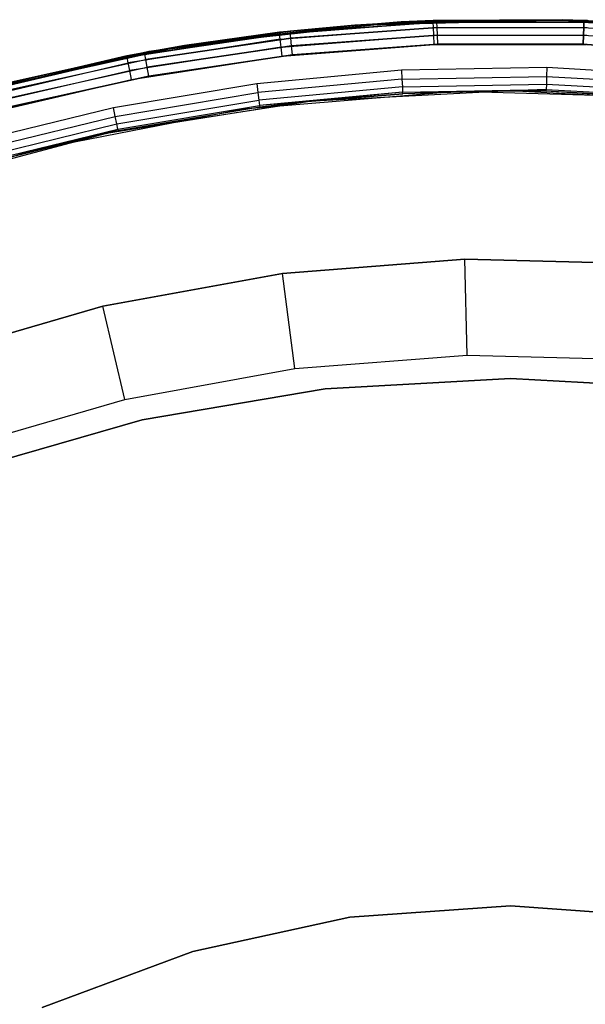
# Model space of a CAD drawing. Extents: x -4.43 to 3.97, y -4.36 to 4.03.
# Tile 16 of 32: x -1.26 to -0.08, y 1.98 to 4.03. Entities that reach past the tile are written whole.
import ezdxf

# ---------------------------------------------------------------- set-up
doc = ezdxf.new("R2010")
doc.units = 0
doc.header["$LTSCALE"] = 2.54
doc.layers.get('0').update_dxf_attribs({"color": 13, "linetype": 'CONTINUOUS'})

# ---------------------------------------------------------------- blocks, each defined once
blk = doc.blocks.new('Z_O_ENIE_CRES_STL_1')
at = {"color": 0}
for p, q in [((4.5928, 4.1447), (5.0449, 4.1938)), ((4.5928, 4.1447), (5.0449, 4.1938)), ((5.0449, 4.1938), (4.7907, 4.1723, -5.75)), ((5.0449, 4.1938), (4.7907, 4.1723, -5.75)), ((5.0449, 4.1938, -5.75), (4.7907, 4.1723, -5.75)), ((5.0449, 4.1938, -5.75), (4.7907, 4.1723, -5.75)), ((4.7911, 4.1685, -5.7691), (5.0449, 4.1938, -5.75)), ((4.7911, 4.1685, -5.7691), (5.0449, 4.1938, -5.75)), ((4.7911, 4.1685, -5.7691), (5.1116, 4.1931, -5.7691)), ((4.7911, 4.1685, -5.7691), (5.1116, 4.1931, -5.7691)), ((4.8134, 4.171, -6.5309), (5.1191, 4.1934, -6.5309)), ((4.8134, 4.171, -6.5309), (5.1191, 4.1934, -6.5309)), ((5.1191, 4.1934, -7.9691), (4.8134, 4.171, -7.9691)), ((5.1191, 4.1934, -7.9691), (4.8134, 4.171, -7.9691)), ((4.9482, 4.1875, -5.8), (5.3805, 4.1986, -5.8)), ((5.3805, 4.1986, -6.5), (4.9482, 4.1875, -6.5)), ((4.9482, 4.1875, -5.8), (5.3805, 4.1986, -5.8)), ((5.3805, 4.1986, -6.5), (4.9482, 4.1875, -6.5)), ((4.9482, 4.1875, -6.55), (5.1189, 4.1972, -6.55)), ((5.1189, 4.1972, -7.95), (4.9482, 4.1875, -7.95)), ((4.9482, 4.1875, -6.55), (5.1189, 4.1972, -6.55)), ((5.1189, 4.1972, -7.95), (4.9482, 4.1875, -7.95)), ((5.1191, 4.1934, -6.5309), (4.9482, 4.1875, -6.55)), ((5.1191, 4.1934, -6.5309), (4.9482, 4.1875, -6.55)), ((5.1191, 4.1934, -7.9691), (4.9482, 4.1875, -7.95)), ((5.1191, 4.1934, -7.9691), (4.9482, 4.1875, -7.95)), ((5.0449, 4.1938), (5.1115, 4.1969, -5.75)), ((5.1115, 4.1969, -5.75), (5.0449, 4.1938, -5.75)), ((5.0449, 4.1938), (5.1115, 4.1969, -5.75)), ((5.1115, 4.1969, -5.75), (5.0449, 4.1938, -5.75)), ((5.0449, 4.1938), (5.0449, 4.1938, -5.75)), ((5.0449, 4.1938), (5.0449, 4.1938, -5.75)), ((5.0449, 4.1938), (5.4997, 4.1938)), ((5.0449, 4.1938), (5.4997, 4.1938)), ((5.1116, 4.1931, -5.7691), (5.0449, 4.1938, -5.75)), ((5.1116, 4.1931, -5.7691), (5.0449, 4.1938, -5.75)), ((5.4332, 4.1969, -5.75), (5.1115, 4.1969, -5.75)), ((5.1115, 4.1969, -5.75), (5.1116, 4.1931, -5.7691)), ((5.1115, 4.1969, -5.75), (5.1116, 4.1931, -5.7691)), ((5.4332, 4.1969, -5.75), (5.1115, 4.1969, -5.75)), ((5.112, 4.1823, -5.7854), (5.1116, 4.1931, -5.7691)), ((5.1116, 4.1931, -5.7691), (5.433, 4.1931, -5.7691)), ((5.1116, 4.1931, -5.7691), (5.433, 4.1931, -5.7691)), ((5.112, 4.1823, -5.7854), (5.1116, 4.1931, -5.7691)), ((5.1189, 4.1972, -6.55), (5.3805, 4.1986, -6.55)), ((5.3805, 4.1986, -7.95), (5.1189, 4.1972, -7.95)), ((5.1189, 4.1972, -6.55), (5.3805, 4.1986, -6.55)), ((5.3805, 4.1986, -7.95), (5.1189, 4.1972, -7.95)), ((5.1189, 4.1972, -6.55), (5.1189, 4.1972, -7.95)), ((5.1189, 4.1972, -6.55), (5.1189, 4.1972, -7.95)), ((5.1189, 4.1972, -6.55), (5.1191, 4.1934, -6.5309)), ((5.1189, 4.1972, -6.55), (5.1191, 4.1934, -6.5309)), ((5.1189, 4.1972, -7.95), (5.1191, 4.1934, -7.9691)), ((5.1189, 4.1972, -7.95), (5.1191, 4.1934, -7.9691)), ((5.1189, 4.1972, -7.95), (5.4256, 4.1934, -7.9691)), ((5.1189, 4.1972, -7.95), (5.4256, 4.1934, -7.9691)), ((5.3805, 4.1986, -6.55), (5.1191, 4.1934, -6.5309)), ((5.3805, 4.1986, -6.55), (5.1191, 4.1934, -6.5309)), ((5.1191, 4.1934, -6.5309), (5.4256, 4.1934, -6.5309)), ((5.1195, 4.1826, -6.5146), (5.1191, 4.1934, -6.5309)), ((5.1191, 4.1934, -6.5309), (5.4256, 4.1934, -6.5309)), ((5.1195, 4.1826, -6.5146), (5.1191, 4.1934, -6.5309)), ((5.1195, 4.1826, -7.9854), (5.1191, 4.1934, -7.9691)), ((5.1191, 4.1934, -7.9691), (5.4256, 4.1934, -7.9691)), ((5.1191, 4.1934, -7.9691), (5.4256, 4.1934, -7.9691)), ((5.1195, 4.1826, -7.9854), (5.1191, 4.1934, -7.9691)), ((5.3805, 4.1986, -5.8), (5.3805, 4.1986, -6.5)), ((5.3805, 4.1986, -5.8), (5.8116, 4.1652, -5.8)), ((5.8116, 4.1652, -6.5), (5.3805, 4.1986, -6.5)), ((5.3805, 4.1986, -5.8), (5.3805, 4.1986, -6.5)), ((5.3805, 4.1986, -5.8), (5.8116, 4.1652, -5.8)), ((5.8116, 4.1652, -6.5), (5.3805, 4.1986, -6.5)), ((5.3805, 4.1986, -6.55), (5.3805, 4.1986, -7.95)), ((5.3805, 4.1986, -6.55), (5.3805, 4.1986, -7.95)), ((5.3805, 4.1986, -6.55), (5.4257, 4.1972, -6.55)), ((5.4257, 4.1972, -7.95), (5.3805, 4.1986, -7.95)), ((5.3805, 4.1986, -6.55), (5.4257, 4.1972, -6.55)), ((5.3805, 4.1986, -6.55), (5.4256, 4.1934, -6.5309)), ((5.3805, 4.1986, -6.55), (5.4256, 4.1934, -6.5309)), ((5.3805, 4.1986, -7.95), (5.4256, 4.1934, -7.9691)), ((5.3805, 4.1986, -7.95), (5.4256, 4.1934, -7.9691)), ((5.4257, 4.1972, -7.95), (5.3805, 4.1986, -7.95)), ((5.4252, 4.1826, -6.5146), (5.4256, 4.1934, -6.5309)), ((5.4252, 4.1826, -6.5146), (5.4256, 4.1934, -6.5309)), ((5.4256, 4.1934, -7.9691), (5.4252, 4.1826, -7.9854)), ((5.4256, 4.1934, -7.9691), (5.4252, 4.1826, -7.9854)), ((5.4257, 4.1972, -6.55), (5.4256, 4.1934, -6.5309)), ((5.4257, 4.1972, -6.55), (5.4256, 4.1934, -6.5309)), ((5.4256, 4.1934, -7.9691), (5.4257, 4.1972, -7.95)), ((5.4256, 4.1934, -7.9691), (5.4257, 4.1972, -7.95)), ((5.4256, 4.1934, -6.5309), (5.7313, 4.171, -6.5309)), ((5.4256, 4.1934, -6.5309), (5.7313, 4.171, -6.5309)), ((5.4256, 4.1934, -7.9691), (5.7313, 4.171, -7.9691)), ((5.4256, 4.1934, -7.9691), (5.7313, 4.171, -7.9691)), ((5.4257, 4.1972, -6.55), (5.4257, 4.1972, -7.95)), ((5.4257, 4.1972, -6.55), (5.4257, 4.1972, -7.95)), ((5.4257, 4.1972, -6.55), (5.7317, 4.1748, -6.55)), ((5.7317, 4.1748, -7.95), (5.4257, 4.1972, -7.95)), ((5.4257, 4.1972, -6.55), (5.7317, 4.1748, -6.55)), ((5.7317, 4.1748, -7.95), (5.4257, 4.1972, -7.95)), ((4.5101, 4.1264, -6.5309), (4.8134, 4.171, -6.5309)), ((4.5101, 4.1264, -6.5309), (4.8134, 4.171, -6.5309)), ((4.8134, 4.171, -7.9691), (4.5101, 4.1264, -7.9691)), ((4.8134, 4.171, -7.9691), (4.5101, 4.1264, -7.9691)), ((4.5193, 4.132, -5.8), (4.9482, 4.1875, -5.8)), ((4.9482, 4.1875, -6.5), (4.5193, 4.132, -6.5)), ((4.5193, 4.132, -5.8), (4.9482, 4.1875, -5.8)), ((4.9482, 4.1875, -6.5), (4.5193, 4.132, -6.5)), ((4.5193, 4.132, -6.55), (4.813, 4.1748, -6.55)), ((4.813, 4.1748, -7.95), (4.5193, 4.132, -7.95)), ((4.5193, 4.132, -6.55), (4.813, 4.1748, -6.55)), ((4.813, 4.1748, -7.95), (4.5193, 4.132, -7.95)), ((4.5193, 4.132, -6.55), (4.8134, 4.171, -6.5309)), ((4.5193, 4.132, -6.55), (4.8134, 4.171, -6.5309)), ((4.8134, 4.171, -7.9691), (4.5193, 4.132, -7.95)), ((4.8134, 4.171, -7.9691), (4.5193, 4.132, -7.95)), ((4.5928, 4.1447), (4.7907, 4.1723, -5.75)), ((4.7907, 4.1723, -5.75), (4.5928, 4.1447, -5.75)), ((4.5928, 4.1447), (4.7907, 4.1723, -5.75)), ((4.7907, 4.1723, -5.75), (4.5928, 4.1447, -5.75)), ((4.7907, 4.1723, -5.75), (4.7911, 4.1685, -5.7691)), ((4.7907, 4.1723, -5.75), (4.7911, 4.1685, -5.7691)), ((4.7923, 4.1577, -5.7854), (5.112, 4.1823, -5.7854)), ((4.7923, 4.1577, -5.7854), (5.112, 4.1823, -5.7854)), ((4.813, 4.1748, -6.55), (4.9482, 4.1875, -6.55)), ((4.9482, 4.1875, -7.95), (4.813, 4.1748, -7.95)), ((4.813, 4.1748, -6.55), (4.9482, 4.1875, -6.55)), ((4.9482, 4.1875, -7.95), (4.813, 4.1748, -7.95)), ((4.813, 4.1748, -6.55), (4.813, 4.1748, -7.95)), ((4.813, 4.1748, -6.55), (4.813, 4.1748, -7.95)), ((4.813, 4.1748, -6.55), (4.8134, 4.171, -6.5309)), ((4.813, 4.1748, -6.55), (4.8134, 4.171, -6.5309)), ((4.813, 4.1748, -7.95), (4.8134, 4.171, -7.9691)), ((4.813, 4.1748, -7.95), (4.8134, 4.171, -7.9691)), ((4.9482, 4.1875, -6.55), (4.8134, 4.171, -6.5309)), ((4.9482, 4.1875, -6.55), (4.8134, 4.171, -6.5309)), ((4.9482, 4.1875, -7.95), (4.8134, 4.171, -7.9691)), ((4.9482, 4.1875, -7.95), (4.8134, 4.171, -7.9691)), ((4.8146, 4.1602, -6.5146), (4.8134, 4.171, -6.5309)), ((4.8146, 4.1602, -6.5146), (4.8134, 4.171, -6.5309)), ((4.8146, 4.1602, -7.9854), (4.8134, 4.171, -7.9691)), ((4.8146, 4.1602, -7.9854), (4.8134, 4.171, -7.9691)), ((4.8146, 4.1602, -6.5146), (5.1195, 4.1826, -6.5146)), ((4.8146, 4.1602, -6.5146), (5.1195, 4.1826, -6.5146)), ((5.1195, 4.1826, -7.9854), (4.8146, 4.1602, -7.9854)), ((5.1195, 4.1826, -7.9854), (4.8146, 4.1602, -7.9854)), ((4.9482, 4.1875, -5.8), (4.9482, 4.1875, -6.5)), ((4.9482, 4.1875, -5.8), (4.9482, 4.1875, -6.5)), ((4.9482, 4.1875, -6.55), (4.9482, 4.1875, -7.95)), ((4.9482, 4.1875, -6.55), (4.9482, 4.1875, -7.95)), ((5.1126, 4.1661, -5.7962), (5.112, 4.1823, -5.7854)), ((5.112, 4.1823, -5.7854), (5.4326, 4.1823, -5.7854)), ((5.112, 4.1823, -5.7854), (5.4326, 4.1823, -5.7854)), ((5.1126, 4.1661, -5.7962), (5.112, 4.1823, -5.7854)), ((5.1195, 4.1826, -6.5146), (5.4252, 4.1826, -6.5146)), ((5.1201, 4.1664, -6.5038), (5.1195, 4.1826, -6.5146)), ((5.1195, 4.1826, -6.5146), (5.4252, 4.1826, -6.5146)), ((5.1201, 4.1664, -6.5038), (5.1195, 4.1826, -6.5146)), ((5.1201, 4.1664, -7.9962), (5.1195, 4.1826, -7.9854)), ((5.1195, 4.1826, -7.9854), (5.4252, 4.1826, -7.9854)), ((5.1195, 4.1826, -7.9854), (5.4252, 4.1826, -7.9854)), ((5.1201, 4.1664, -7.9962), (5.1195, 4.1826, -7.9854)), ((5.4246, 4.1664, -6.5038), (5.4252, 4.1826, -6.5146)), ((5.4246, 4.1664, -6.5038), (5.4252, 4.1826, -6.5146)), ((5.4252, 4.1826, -7.9854), (5.4246, 4.1664, -7.9962)), ((5.4252, 4.1826, -7.9854), (5.4246, 4.1664, -7.9962)), ((5.4252, 4.1826, -6.5146), (5.7301, 4.1602, -6.5146)), ((5.4252, 4.1826, -6.5146), (5.7301, 4.1602, -6.5146)), ((5.4252, 4.1826, -7.9854), (5.7301, 4.1602, -7.9854)), ((5.4252, 4.1826, -7.9854), (5.7301, 4.1602, -7.9854)), ((4.7911, 4.1685, -5.7691), (4.4734, 4.1194, -5.7691)), ((4.7911, 4.1685, -5.7691), (4.4734, 4.1194, -5.7691)), ((4.7923, 4.1577, -5.7854), (4.4755, 4.1088, -5.7854)), ((4.7923, 4.1577, -5.7854), (4.4755, 4.1088, -5.7854)), ((4.5121, 4.1157, -6.5146), (4.8146, 4.1602, -6.5146)), ((4.5121, 4.1157, -6.5146), (4.8146, 4.1602, -6.5146)), ((4.8146, 4.1602, -7.9854), (4.5121, 4.1157, -7.9854)), ((4.8146, 4.1602, -7.9854), (4.5121, 4.1157, -7.9854)), ((4.7911, 4.1685, -5.7691), (4.5928, 4.1447, -5.75)), ((4.7911, 4.1685, -5.7691), (4.5928, 4.1447, -5.75)), ((4.7923, 4.1577, -5.7854), (4.7911, 4.1685, -5.7691)), ((4.7923, 4.1577, -5.7854), (4.7911, 4.1685, -5.7691)), ((4.7942, 4.1416, -5.7962), (4.7923, 4.1577, -5.7854)), ((4.7942, 4.1416, -5.7962), (4.7923, 4.1577, -5.7854)), ((4.7942, 4.1416, -5.7962), (5.1126, 4.1661, -5.7962)), ((4.7942, 4.1416, -5.7962), (5.1126, 4.1661, -5.7962)), ((4.8163, 4.1441, -6.5038), (4.8146, 4.1602, -6.5146)), ((4.8163, 4.1441, -6.5038), (4.8146, 4.1602, -6.5146)), ((4.8163, 4.1441, -7.9962), (4.8146, 4.1602, -7.9854)), ((4.8163, 4.1441, -7.9962), (4.8146, 4.1602, -7.9854)), ((4.8163, 4.1441, -6.5038), (5.1201, 4.1664, -6.5038)), ((4.8163, 4.1441, -6.5038), (5.1201, 4.1664, -6.5038)), ((5.1201, 4.1664, -7.9962), (4.8163, 4.1441, -7.9962)), ((5.1201, 4.1664, -7.9962), (4.8163, 4.1441, -7.9962)), ((5.1134, 4.147, -5.8), (5.1126, 4.1661, -5.7962)), ((5.1126, 4.1661, -5.7962), (5.432, 4.1661, -5.7962)), ((5.1126, 4.1661, -5.7962), (5.432, 4.1661, -5.7962)), ((5.1134, 4.147, -5.8), (5.1126, 4.1661, -5.7962)), ((5.1201, 4.1664, -6.5038), (5.4246, 4.1664, -6.5038)), ((5.1208, 4.1472, -6.5), (5.1201, 4.1664, -6.5038)), ((5.1201, 4.1664, -6.5038), (5.4246, 4.1664, -6.5038)), ((5.1208, 4.1472, -6.5), (5.1201, 4.1664, -6.5038)), ((5.1208, 4.1472, -8), (5.1201, 4.1664, -7.9962)), ((5.1201, 4.1664, -7.9962), (5.4246, 4.1664, -7.9962)), ((5.1201, 4.1664, -7.9962), (5.4246, 4.1664, -7.9962)), ((5.1208, 4.1472, -8), (5.1201, 4.1664, -7.9962)), ((5.4239, 4.1472, -6.5), (5.4246, 4.1664, -6.5038)), ((5.4239, 4.1472, -6.5), (5.4246, 4.1664, -6.5038)), ((5.4246, 4.1664, -7.9962), (5.4239, 4.1472, -8)), ((5.4246, 4.1664, -7.9962), (5.4239, 4.1472, -8)), ((5.4246, 4.1664, -6.5038), (5.7283, 4.1441, -6.5038)), ((5.4246, 4.1664, -6.5038), (5.7283, 4.1441, -6.5038)), ((5.4246, 4.1664, -7.9962), (5.7283, 4.1441, -7.9962)), ((5.4246, 4.1664, -7.9962), (5.7283, 4.1441, -7.9962)), ((4.0985, 4.0326, -5.8), (4.5193, 4.132, -5.8)), ((4.5193, 4.132, -6.5), (4.0985, 4.0326, -6.5)), ((4.0985, 4.0326, -5.8), (4.5193, 4.132, -5.8)), ((4.5193, 4.132, -6.5), (4.0985, 4.0326, -6.5)), ((4.1487, 4.0469), (4.5928, 4.1447)), ((4.1487, 4.0469), (4.5928, 4.1447)), ((4.1594, 4.0499, -5.75), (4.5928, 4.1447)), ((4.1594, 4.0499, -5.75), (4.5928, 4.1447)), ((4.21, 4.0634, -6.55), (4.5094, 4.1301, -6.55)), ((4.5094, 4.1301, -7.95), (4.21, 4.0634, -7.95)), ((4.21, 4.0634, -6.55), (4.5094, 4.1301, -6.55)), ((4.5094, 4.1301, -7.95), (4.21, 4.0634, -7.95)), ((4.5928, 4.1447, -5.75), (4.4727, 4.1232, -5.75)), ((4.4727, 4.1232, -5.75), (4.5928, 4.1447)), ((4.4727, 4.1232, -5.75), (4.5928, 4.1447)), ((4.5928, 4.1447, -5.75), (4.4727, 4.1232, -5.75)), ((4.5928, 4.1447, -5.75), (4.4734, 4.1194, -5.7691)), ((4.5928, 4.1447, -5.75), (4.4734, 4.1194, -5.7691)), ((4.7942, 4.1416, -5.7962), (4.4786, 4.0929, -5.7962)), ((4.7942, 4.1416, -5.7962), (4.4786, 4.0929, -5.7962)), ((4.5094, 4.1301, -6.55), (4.5193, 4.132, -6.55)), ((4.5193, 4.132, -7.95), (4.5094, 4.1301, -7.95)), ((4.5094, 4.1301, -6.55), (4.5193, 4.132, -6.55)), ((4.5193, 4.132, -7.95), (4.5094, 4.1301, -7.95)), ((4.5094, 4.1301, -6.55), (4.5094, 4.1301, -7.95)), ((4.5094, 4.1301, -6.55), (4.5094, 4.1301, -7.95)), ((4.5094, 4.1301, -6.55), (4.5101, 4.1264, -6.5309)), ((4.5094, 4.1301, -6.55), (4.5101, 4.1264, -6.5309)), ((4.5101, 4.1264, -7.9691), (4.5094, 4.1301, -7.95)), ((4.5101, 4.1264, -7.9691), (4.5094, 4.1301, -7.95)), ((4.5193, 4.132, -6.55), (4.5101, 4.1264, -6.5309)), ((4.5193, 4.132, -6.55), (4.5101, 4.1264, -6.5309)), ((4.5193, 4.132, -7.95), (4.5101, 4.1264, -7.9691)), ((4.5193, 4.132, -7.95), (4.5101, 4.1264, -7.9691)), ((4.5151, 4.0998, -6.5038), (4.8163, 4.1441, -6.5038)), ((4.5151, 4.0998, -6.5038), (4.8163, 4.1441, -6.5038)), ((4.8163, 4.1441, -7.9962), (4.5151, 4.0998, -7.9962)), ((4.8163, 4.1441, -7.9962), (4.5151, 4.0998, -7.9962)), ((4.5193, 4.132, -5.8), (4.5193, 4.132, -6.5)), ((4.5193, 4.132, -5.8), (4.5193, 4.132, -6.5)), ((4.5193, 4.132, -6.55), (4.5193, 4.132, -7.95)), ((4.5193, 4.132, -6.55), (4.5193, 4.132, -7.95)), ((4.5928, 4.1447), (4.5928, 4.1447, -5.75)), ((4.5928, 4.1447), (4.5928, 4.1447, -5.75)), ((4.7964, 4.1226, -5.8), (4.7942, 4.1416, -5.7962)), ((4.7964, 4.1226, -5.8), (4.7942, 4.1416, -5.7962)), ((4.7964, 4.1226, -5.8), (5.1134, 4.147, -5.8)), ((4.7964, 4.1226, -5.8), (5.1134, 4.147, -5.8)), ((4.8184, 4.1251, -6.5), (4.8163, 4.1441, -6.5038)), ((4.8184, 4.1251, -6.5), (4.8163, 4.1441, -6.5038)), ((4.8184, 4.1251, -8), (4.8163, 4.1441, -7.9962)), ((4.8184, 4.1251, -8), (4.8163, 4.1441, -7.9962)), ((5.1208, 4.1472, -6.5), (4.8184, 4.1251, -6.5)), ((4.8184, 4.1251, -8), (5.1208, 4.1472, -8)), ((5.1208, 4.1472, -6.5), (4.8184, 4.1251, -6.5)), ((4.8184, 4.1251, -8), (5.1208, 4.1472, -8)), ((5.1134, 4.147, -5.8), (5.4313, 4.147, -5.8)), ((5.1134, 4.147, -5.8), (5.4313, 4.147, -5.8)), ((5.4239, 4.1472, -6.5), (5.1208, 4.1472, -6.5)), ((5.1208, 4.1472, -8), (5.4239, 4.1472, -8)), ((5.4239, 4.1472, -6.5), (5.1208, 4.1472, -6.5)), ((5.1208, 4.1472, -8), (5.4239, 4.1472, -8)), ((5.7262, 4.1251, -6.5), (5.4239, 4.1472, -6.5)), ((5.4239, 4.1472, -8), (5.7262, 4.1251, -8)), ((5.7262, 4.1251, -6.5), (5.4239, 4.1472, -6.5)), ((5.4239, 4.1472, -8), (5.7262, 4.1251, -8)), ((4.4727, 4.1232, -5.75), (4.1594, 4.0499, -5.75)), ((4.4727, 4.1232, -5.75), (4.1594, 4.0499, -5.75)), ((4.1604, 4.0462, -5.7691), (4.4734, 4.1194, -5.7691)), ((4.1604, 4.0462, -5.7691), (4.4734, 4.1194, -5.7691)), ((4.1633, 4.0357, -5.7854), (4.4755, 4.1088, -5.7854)), ((4.1633, 4.0357, -5.7854), (4.4755, 4.1088, -5.7854)), ((4.211, 4.0597, -6.5309), (4.5101, 4.1264, -6.5309)), ((4.211, 4.0597, -6.5309), (4.5101, 4.1264, -6.5309)), ((4.211, 4.0597, -7.9691), (4.5101, 4.1264, -7.9691)), ((4.211, 4.0597, -7.9691), (4.5101, 4.1264, -7.9691)), ((4.2137, 4.0493, -6.5146), (4.5121, 4.1157, -6.5146)), ((4.2137, 4.0493, -6.5146), (4.5121, 4.1157, -6.5146)), ((4.2137, 4.0493, -7.9854), (4.5121, 4.1157, -7.9854)), ((4.2137, 4.0493, -7.9854), (4.5121, 4.1157, -7.9854)), ((4.4734, 4.1194, -5.7691), (4.4727, 4.1232, -5.75)), ((4.4734, 4.1194, -5.7691), (4.4727, 4.1232, -5.75)), ((4.4755, 4.1088, -5.7854), (4.4734, 4.1194, -5.7691)), ((4.4755, 4.1088, -5.7854), (4.4734, 4.1194, -5.7691)), ((4.4786, 4.0929, -5.7962), (4.4755, 4.1088, -5.7854)), ((4.4786, 4.0929, -5.7962), (4.4755, 4.1088, -5.7854)), ((4.4822, 4.0741, -5.8), (4.7964, 4.1226, -5.8)), ((4.4822, 4.0741, -5.8), (4.7964, 4.1226, -5.8)), ((4.5121, 4.1157, -6.5146), (4.5101, 4.1264, -6.5309)), ((4.5121, 4.1157, -6.5146), (4.5101, 4.1264, -6.5309)), ((4.5121, 4.1157, -7.9854), (4.5101, 4.1264, -7.9691)), ((4.5121, 4.1157, -7.9854), (4.5101, 4.1264, -7.9691)), ((4.5151, 4.0998, -6.5038), (4.5121, 4.1157, -6.5146)), ((4.5151, 4.0998, -6.5038), (4.5121, 4.1157, -6.5146)), ((4.5151, 4.0998, -7.9962), (4.5121, 4.1157, -7.9854)), ((4.5151, 4.0998, -7.9962), (4.5121, 4.1157, -7.9854)), ((4.8184, 4.1251, -6.5), (4.5185, 4.081, -6.5)), ((4.5185, 4.081, -8), (4.8184, 4.1251, -8)), ((4.8184, 4.1251, -6.5), (4.5185, 4.081, -6.5)), ((4.5185, 4.081, -8), (4.8184, 4.1251, -8)), ((4.1676, 4.0201, -5.7962), (4.4786, 4.0929, -5.7962)), ((4.1676, 4.0201, -5.7962), (4.4786, 4.0929, -5.7962)), ((4.2178, 4.0336, -6.5038), (4.5151, 4.0998, -6.5038)), ((4.2178, 4.0336, -6.5038), (4.5151, 4.0998, -6.5038)), ((4.2178, 4.0336, -7.9962), (4.5151, 4.0998, -7.9962)), ((4.2178, 4.0336, -7.9962), (4.5151, 4.0998, -7.9962)), ((4.4822, 4.0741, -5.8), (4.4786, 4.0929, -5.7962)), ((4.4822, 4.0741, -5.8), (4.4786, 4.0929, -5.7962)), ((4.5185, 4.081, -6.5), (4.5151, 4.0998, -6.5038)), ((4.5185, 4.081, -6.5), (4.5151, 4.0998, -6.5038)), ((4.5185, 4.081, -8), (4.5151, 4.0998, -7.9962)), ((4.5185, 4.081, -8), (4.5151, 4.0998, -7.9962)), ((4.7434, 4.0657, -6.5), (5.0451, 4.0937, -6.5)), ((4.7434, 4.0657, -6.5), (5.0451, 4.0937, -6.5)), ((5.0451, 4.0937, -6.5), (5.3481, 4.0993, -6.5)), ((5.0451, 4.0937, -6.5), (5.3481, 4.0993, -6.5)), ((5.0451, 4.0937, -6.5), (5.0462, 4.0746, -6.5038)), ((5.0451, 4.0937, -6.5), (5.0462, 4.0746, -6.5038)), ((5.3481, 4.0993, -6.5), (5.3477, 4.0802, -6.5038)), ((5.3481, 4.0993, -6.5), (5.3477, 4.0802, -6.5038)), ((5.3481, 4.0993, -6.5), (5.6506, 4.0825, -6.5)), ((5.3481, 4.0993, -6.5), (5.6506, 4.0825, -6.5)), ((4.1726, 4.0017, -5.8), (4.4822, 4.0741, -5.8)), ((4.1726, 4.0017, -5.8), (4.4822, 4.0741, -5.8)), ((4.5185, 4.081, -6.5), (4.2226, 4.0151, -6.5)), ((4.2226, 4.0151, -8), (4.5185, 4.081, -8)), ((4.5185, 4.081, -6.5), (4.2226, 4.0151, -6.5)), ((4.2226, 4.0151, -8), (4.5185, 4.081, -8)), ((5.0462, 4.0746, -6.5038), (4.7459, 4.0468, -6.5038)), ((5.0462, 4.0746, -6.5038), (4.7459, 4.0468, -6.5038)), ((5.0462, 4.0746, -6.5038), (5.3477, 4.0802, -6.5038)), ((5.0462, 4.0746, -6.5038), (5.3477, 4.0802, -6.5038)), ((5.0462, 4.0746, -6.5038), (5.0471, 4.0584, -6.5146)), ((5.0462, 4.0746, -6.5038), (5.0471, 4.0584, -6.5146)), ((5.3477, 4.0802, -6.5038), (5.3474, 4.064, -6.5146)), ((5.3477, 4.0802, -6.5038), (5.3474, 4.064, -6.5146)), ((5.3477, 4.0802, -6.5038), (5.6489, 4.0635, -6.5038)), ((5.3477, 4.0802, -6.5038), (5.6489, 4.0635, -6.5038)), ((4.4446, 4.0156, -6.5), (4.7434, 4.0657, -6.5)), ((4.4446, 4.0156, -6.5), (4.7434, 4.0657, -6.5)), ((5.1607, 4.0485, -5.8), (4.716, 4.0116, -5.8)), ((5.1607, 4.0485, -0.15), (4.716, 4.0116, -0.15)), ((5.1607, 4.0485, -5.8), (4.716, 4.0116, -5.8)), ((5.1607, 4.0485, -0.15), (4.716, 4.0116, -0.15)), ((4.7434, 4.0657, -6.5), (4.7459, 4.0468, -6.5038)), ((4.7434, 4.0657, -6.5), (4.7459, 4.0468, -6.5038)), ((5.0471, 4.0584, -6.5146), (4.748, 4.0307, -6.5146)), ((5.0471, 4.0584, -6.5146), (4.748, 4.0307, -6.5146)), ((5.0477, 4.0476, -6.5309), (4.7494, 4.0199, -6.5309)), ((5.0477, 4.0476, -6.5309), (4.7494, 4.0199, -6.5309)), ((5.2723, 4.05, -8), (4.849, 4.0278, -8)), ((5.2723, 4.05, -8), (4.849, 4.0278, -8)), ((5.0477, 4.0476, -6.5309), (4.849, 4.0278, -6.55)), ((5.0477, 4.0476, -6.5309), (4.849, 4.0278, -6.55)), ((5.0471, 4.0584, -6.5146), (5.3474, 4.064, -6.5146)), ((5.0471, 4.0584, -6.5146), (5.3474, 4.064, -6.5146)), ((5.0471, 4.0584, -6.5146), (5.0477, 4.0476, -6.5309)), ((5.0471, 4.0584, -6.5146), (5.0477, 4.0476, -6.5309)), ((5.0477, 4.0476, -6.5309), (5.3472, 4.0531, -6.5309)), ((5.0477, 4.0476, -6.5309), (5.3472, 4.0531, -6.5309)), ((5.0477, 4.0476, -6.5309), (5.2723, 4.05, -6.55)), ((5.0477, 4.0476, -6.5309), (5.2723, 4.05, -6.55)), ((5.0479, 4.0438, -6.55), (5.0477, 4.0476, -6.5309)), ((5.0479, 4.0438, -6.55), (5.0477, 4.0476, -6.5309)), ((5.2723, 4.05, -8), (5.0479, 4.0438, -6.55)), ((5.2723, 4.05, -8), (5.0479, 4.0438, -6.55)), ((5.2723, 4.05, -6.55), (5.0479, 4.0438, -6.55)), ((5.2723, 4.05, -6.55), (5.0479, 4.0438, -6.55)), ((5.6068, 4.0362, -5.8), (5.1607, 4.0485, -5.8)), ((5.6068, 4.0362, -0.15), (5.1607, 4.0485, -0.15)), ((5.1607, 4.0485, -0.15), (5.1607, 4.0485, -5.8)), ((5.6068, 4.0362, -5.8), (5.1607, 4.0485, -5.8)), ((5.1607, 4.0485, -0.15), (5.1607, 4.0485, -5.8)), ((5.6068, 4.0362, -0.15), (5.1607, 4.0485, -0.15)), ((5.3472, 4.0531, -6.5309), (5.2723, 4.05, -6.55)), ((5.3472, 4.0531, -6.5309), (5.2723, 4.05, -6.55)), ((5.6957, 4.0278, -8), (5.2723, 4.05, -8)), ((5.2723, 4.05, -8), (5.2723, 4.05, -6.55)), ((5.2723, 4.05, -8), (5.2723, 4.05, -6.55)), ((5.2723, 4.05, -8), (5.3472, 4.0493, -6.55)), ((5.3472, 4.0493, -6.55), (5.2723, 4.05, -6.55)), ((5.2723, 4.05, -8), (5.3472, 4.0493, -6.55)), ((5.6957, 4.0278, -8), (5.2723, 4.05, -8)), ((5.3472, 4.0493, -6.55), (5.2723, 4.05, -6.55)), ((5.3474, 4.064, -6.5146), (5.3472, 4.0531, -6.5309)), ((5.3474, 4.064, -6.5146), (5.3472, 4.0531, -6.5309)), ((5.3472, 4.0493, -6.55), (5.3472, 4.0531, -6.5309)), ((5.3472, 4.0531, -6.5309), (5.6464, 4.0365, -6.5309)), ((5.3472, 4.0531, -6.5309), (5.6464, 4.0365, -6.5309)), ((5.3472, 4.0493, -6.55), (5.3472, 4.0531, -6.5309)), ((5.6957, 4.0278, -8), (5.3472, 4.0493, -6.55)), ((5.6957, 4.0278, -8), (5.3472, 4.0493, -6.55)), ((5.646, 4.0327, -6.55), (5.3472, 4.0493, -6.55)), ((5.646, 4.0327, -6.55), (5.3472, 4.0493, -6.55)), ((5.3474, 4.064, -6.5146), (5.6474, 4.0473, -6.5146)), ((5.3474, 4.064, -6.5146), (5.6474, 4.0473, -6.5146)), ((4.849, 4.0278, -8), (4.4303, 3.9615, -8)), ((4.849, 4.0278, -8), (4.4303, 3.9615, -8)), ((4.4485, 3.9968, -6.5038), (4.7459, 4.0468, -6.5038)), ((4.4485, 3.9968, -6.5038), (4.7459, 4.0468, -6.5038)), ((4.4517, 3.981, -6.5146), (4.748, 4.0307, -6.5146)), ((4.4517, 3.981, -6.5146), (4.748, 4.0307, -6.5146)), ((4.4547, 3.9666, -6.55), (4.849, 4.0278, -8)), ((4.4547, 3.9666, -6.55), (4.849, 4.0278, -8)), ((4.7459, 4.0468, -6.5038), (4.748, 4.0307, -6.5146)), ((4.7459, 4.0468, -6.5038), (4.748, 4.0307, -6.5146)), ((4.748, 4.0307, -6.5146), (4.7494, 4.0199, -6.5309)), ((4.748, 4.0307, -6.5146), (4.7494, 4.0199, -6.5309)), ((4.849, 4.0278, -6.55), (4.7494, 4.0199, -6.5309)), ((4.849, 4.0278, -6.55), (4.7494, 4.0199, -6.5309)), ((4.849, 4.0278, -6.55), (4.7499, 4.0162, -6.55)), ((4.7499, 4.0162, -6.55), (4.849, 4.0278, -8)), ((4.7499, 4.0162, -6.55), (4.849, 4.0278, -8)), ((4.849, 4.0278, -6.55), (4.7499, 4.0162, -6.55)), ((4.849, 4.0278, -8), (5.0479, 4.0438, -6.55)), ((5.0479, 4.0438, -6.55), (4.849, 4.0278, -6.55)), ((4.849, 4.0278, -8), (5.0479, 4.0438, -6.55)), ((5.0479, 4.0438, -6.55), (4.849, 4.0278, -6.55)), ((4.849, 4.0278, -8), (4.849, 4.0278, -6.55)), ((4.849, 4.0278, -8), (4.849, 4.0278, -6.55)), ((4.1503, 3.9435, -6.5), (4.4446, 4.0156, -6.5)), ((4.1503, 3.9435, -6.5), (4.4446, 4.0156, -6.5)), ((4.716, 4.0116, -5.8), (4.2781, 3.9261, -5.8)), ((4.716, 4.0116, -0.15), (4.2781, 3.9261, -0.15)), ((4.716, 4.0116, -5.8), (4.2781, 3.9261, -5.8)), ((4.716, 4.0116, -0.15), (4.2781, 3.9261, -0.15)), ((4.4485, 3.9968, -6.5038), (4.4446, 4.0156, -6.5)), ((4.4485, 3.9968, -6.5038), (4.4446, 4.0156, -6.5)), ((4.4539, 3.9703, -6.5309), (4.7494, 4.0199, -6.5309)), ((4.4539, 3.9703, -6.5309), (4.7494, 4.0199, -6.5309)), ((4.7499, 4.0162, -6.55), (4.4547, 3.9666, -6.55)), ((4.7499, 4.0162, -6.55), (4.4547, 3.9666, -6.55)), ((4.716, 4.0116, -0.15), (4.716, 4.0116, -5.8)), ((4.716, 4.0116, -0.15), (4.716, 4.0116, -5.8)), ((4.7494, 4.0199, -6.5309), (4.7499, 4.0162, -6.55)), ((4.7494, 4.0199, -6.5309), (4.7499, 4.0162, -6.55)), ((4.1555, 3.9251, -6.5038), (4.4485, 3.9968, -6.5038)), ((4.1555, 3.9251, -6.5038), (4.4485, 3.9968, -6.5038)), ((4.4517, 3.981, -6.5146), (4.4485, 3.9968, -6.5038)), ((4.4517, 3.981, -6.5146), (4.4485, 3.9968, -6.5038)), ((4.16, 3.9095, -6.5146), (4.4517, 3.981, -6.5146)), ((4.16, 3.9095, -6.5146), (4.4517, 3.981, -6.5146)), ((4.1629, 3.8991, -6.5309), (4.4539, 3.9703, -6.5309)), ((4.1629, 3.8991, -6.5309), (4.4539, 3.9703, -6.5309)), ((4.164, 3.8954, -6.55), (4.4539, 3.9703, -6.5309)), ((4.164, 3.8954, -6.55), (4.4539, 3.9703, -6.5309)), ((4.4303, 3.9615, -6.55), (4.4539, 3.9703, -6.5309)), ((4.4303, 3.9615, -6.55), (4.4539, 3.9703, -6.5309)), ((4.4547, 3.9666, -6.55), (4.4303, 3.9615, -8)), ((4.4547, 3.9666, -6.55), (4.4303, 3.9615, -8)), ((4.4547, 3.9666, -6.55), (4.4303, 3.9615, -6.55)), ((4.4547, 3.9666, -6.55), (4.4303, 3.9615, -6.55)), ((4.4539, 3.9703, -6.5309), (4.4517, 3.981, -6.5146)), ((4.4539, 3.9703, -6.5309), (4.4517, 3.981, -6.5146)), ((4.4539, 3.9703, -6.5309), (4.4547, 3.9666, -6.55)), ((4.4539, 3.9703, -6.5309), (4.4547, 3.9666, -6.55)), ((4.4303, 3.9615, -8), (4.0208, 3.8518, -8)), ((4.4303, 3.9615, -8), (4.0208, 3.8518, -8)), ((4.4303, 3.9615, -8), (4.164, 3.8954, -6.55)), ((4.4303, 3.9615, -6.55), (4.164, 3.8954, -6.55)), ((4.4303, 3.9615, -8), (4.164, 3.8954, -6.55)), ((4.4303, 3.9615, -6.55), (4.164, 3.8954, -6.55)), ((4.4303, 3.9615, -6.55), (4.4303, 3.9615, -8)), ((4.4303, 3.9615, -6.55), (4.4303, 3.9615, -8)), ((4.2781, 3.9261, -5.8), (3.8522, 3.7929, -5.8)), ((4.2781, 3.9261, -0.15), (3.8522, 3.7929, -0.15)), ((4.2781, 3.9261, -5.8), (3.8522, 3.7929, -5.8)), ((4.2781, 3.9261, -0.15), (3.8522, 3.7929, -0.15)), ((4.2781, 3.9261, -0.15), (4.2781, 3.9261, -5.8)), ((4.2781, 3.9261, -0.15), (4.2781, 3.9261, -5.8)), ((5.1771, 3.6988, -7.4939), (4.7972, 3.6694, -7.4939)), ((4.7972, 3.6694, -5.8939), (5.1771, 3.6988, -5.8939)), ((4.7972, 3.6694, -5.8939), (5.1771, 3.6988, -5.8939)), ((5.1771, 3.6988, -7.4939), (4.7972, 3.6694, -7.4939)), ((5.5579, 3.689, -7.4939), (5.1771, 3.6988, -7.4939)), ((5.1771, 3.6988, -7.4939), (5.1771, 3.6988, -5.8939)), ((5.1771, 3.6988, -5.8939), (5.5579, 3.689, -5.8939)), ((5.1771, 3.6988, -7.4939), (5.1771, 3.6988, -5.8939)), ((5.1771, 3.6988, -5.8939), (5.5579, 3.689, -5.8939)), ((5.1822, 3.4988, -7.6939), (5.1771, 3.6988, -7.4939)), ((5.5579, 3.689, -7.4939), (5.1771, 3.6988, -7.4939)), ((5.1822, 3.4988, -7.6939), (5.1771, 3.6988, -7.4939)), ((4.7972, 3.6694, -7.4939), (4.4225, 3.6011, -7.4939)), ((4.4225, 3.6011, -5.8939), (4.7972, 3.6694, -5.8939)), ((4.4225, 3.6011, -5.8939), (4.7972, 3.6694, -5.8939)), ((4.7972, 3.6694, -7.4939), (4.4225, 3.6011, -7.4939)), ((4.7972, 3.6694, -7.4939), (4.7972, 3.6694, -5.8939)), ((4.7972, 3.6694, -7.4939), (4.7972, 3.6694, -5.8939)), ((4.8229, 3.471, -7.6939), (4.7972, 3.6694, -7.4939)), ((4.8229, 3.471, -7.6939), (4.7972, 3.6694, -7.4939)), ((4.4225, 3.6011, -7.4939), (4.0567, 3.4946, -7.4939)), ((4.0567, 3.4946, -5.8939), (4.4225, 3.6011, -5.8939)), ((4.0567, 3.4946, -5.8939), (4.4225, 3.6011, -5.8939)), ((4.4225, 3.6011, -7.4939), (4.0567, 3.4946, -7.4939)), ((4.4225, 3.6011, -7.4939), (4.4225, 3.6011, -5.8939)), ((4.4225, 3.6011, -7.4939), (4.4225, 3.6011, -5.8939)), ((4.4684, 3.4064, -7.6939), (4.4225, 3.6011, -7.4939)), ((4.4684, 3.4064, -7.6939), (4.4225, 3.6011, -7.4939)), ((4.8229, 3.471, -7.6939), (5.1822, 3.4988, -7.6939)), ((4.8229, 3.471, -7.6939), (5.1822, 3.4988, -7.6939)), ((5.1822, 3.4988, -7.6939), (5.5424, 3.4896, -7.6939)), ((5.1822, 3.4988, -7.6939), (5.5424, 3.4896, -7.6939)), ((4.4684, 3.4064, -7.6939), (4.8229, 3.471, -7.6939)), ((4.4684, 3.4064, -7.6939), (4.8229, 3.471, -7.6939)), ((4.886, 3.4283, -5.8), (5.2723, 3.45, -5.8)), ((5.2723, 3.45, -6.5), (4.886, 3.4283, -6.5)), ((5.2723, 3.45, -6.5), (4.886, 3.4283, -6.5)), ((4.886, 3.4283, -5.8), (5.2723, 3.45, -5.8)), ((5.2723, 3.45, -5.8), (5.6586, 3.4283, -5.8)), ((5.6586, 3.4283, -6.5), (5.2723, 3.45, -6.5)), ((5.2723, 3.45, -6.5), (5.2723, 3.45, -5.8)), ((5.2723, 3.45, -6.5), (5.2723, 3.45, -5.8)), ((5.6586, 3.4283, -6.5), (5.2723, 3.45, -6.5)), ((5.2723, 3.45, -5.8), (5.6586, 3.4283, -5.8)), ((4.5046, 3.3635, -5.8), (4.886, 3.4283, -5.8)), ((4.886, 3.4283, -6.5), (4.5046, 3.3635, -6.5)), ((4.886, 3.4283, -6.5), (4.5046, 3.3635, -6.5)), ((4.5046, 3.3635, -5.8), (4.886, 3.4283, -5.8)), ((4.886, 3.4283, -6.5), (4.886, 3.4283, -5.8)), ((4.886, 3.4283, -6.5), (4.886, 3.4283, -5.8)), ((4.1224, 3.3057, -7.6939), (4.4684, 3.4064, -7.6939)), ((4.1224, 3.3057, -7.6939), (4.4684, 3.4064, -7.6939)), ((4.1329, 3.2564, -5.8), (4.5046, 3.3635, -5.8)), ((4.5046, 3.3635, -6.5), (4.1329, 3.2564, -6.5)), ((4.5046, 3.3635, -6.5), (4.1329, 3.2564, -6.5)), ((4.1329, 3.2564, -5.8), (4.5046, 3.3635, -5.8)), ((4.5046, 3.3635, -6.5), (4.5046, 3.3635, -5.8)), ((4.5046, 3.3635, -6.5), (4.5046, 3.3635, -5.8)), ((4.9379, 2.3261), (5.2723, 2.35)), ((5.2723, 2.35, -0.15), (4.9379, 2.3261, -0.15)), ((4.9379, 2.3261), (5.2723, 2.35)), ((5.2723, 2.35, -0.15), (4.9379, 2.3261, -0.15)), ((5.2723, 2.35), (5.6068, 2.3261)), ((5.6068, 2.3261, -0.15), (5.2723, 2.35, -0.15)), ((5.2723, 2.35), (5.6068, 2.3261)), ((5.2723, 2.35), (5.2723, 2.35, -0.15)), ((5.6068, 2.3261, -0.15), (5.2723, 2.35, -0.15)), ((5.2723, 2.35), (5.2723, 2.35, -0.15)), ((4.6103, 2.2548), (4.9379, 2.3261)), ((4.9379, 2.3261, -0.15), (4.6103, 2.2548, -0.15)), ((4.6103, 2.2548), (4.9379, 2.3261)), ((4.9379, 2.3261, -0.15), (4.6103, 2.2548, -0.15)), ((4.9379, 2.3261), (4.9379, 2.3261, -0.15)), ((4.9379, 2.3261), (4.9379, 2.3261, -0.15)), ((4.2961, 2.1376), (4.6103, 2.2548)), ((4.6103, 2.2548, -0.15), (4.2961, 2.1376, -0.15)), ((4.2961, 2.1376), (4.6103, 2.2548)), ((4.6103, 2.2548, -0.15), (4.2961, 2.1376, -0.15)), ((4.6103, 2.2548), (4.6103, 2.2548, -0.15)), ((4.6103, 2.2548), (4.6103, 2.2548, -0.15))]:
    blk.add_line(p, q, dxfattribs=at)

msp = doc.modelspace()

# ---------------------------------------------------------------- block references
at = {"color": 0}
msp.add_blockref('Z_O_ENIE_CRES_STL_1', (-5.5067, -0.1662, 4.3834), dxfattribs=at)

doc.saveas('drawing.dxf')
